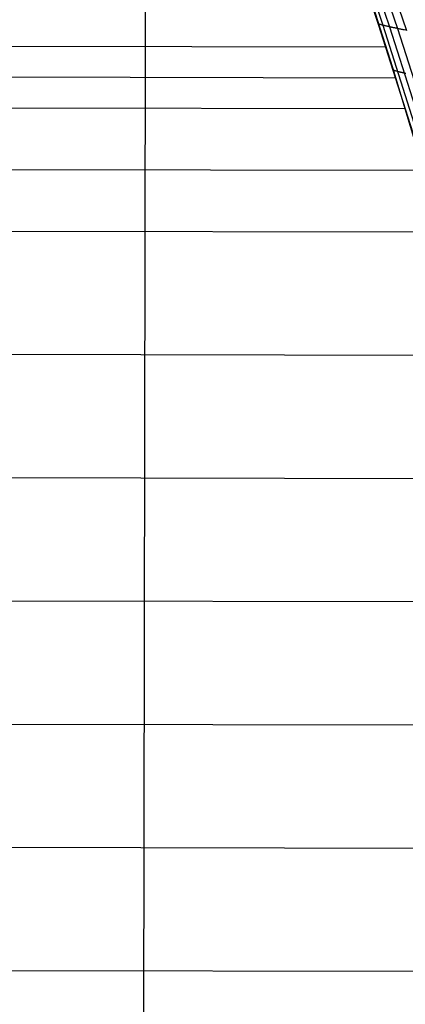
# Model space of a CAD drawing. Extents: x -260 to 296, y -277 to 294.
# Tile 162 of 241: x 199 to 219, y 1 to 51. Entities that reach past the tile are written whole.
import ezdxf

# ---------------------------------------------------------------- set-up
doc = ezdxf.new("R2010")
doc.units = 0
doc.layers.add('PREDEFINITO', color=7, linetype='CONTINUOUS')

msp = doc.modelspace()

# ---------------------------------------------------------------- linework, layer by layer
at = {"layer": 'PREDEFINITO'}
for p, q in [((205.591, 49.548, 443.944), (205.608, 67.584, 441.742)), ((215.639, 55.897, 440.926), (217.428, 50.688, 441.71)), ((215.868, 55.844, 439.999), (217.665, 50.623, 440.778)), ((216.195, 55.778, 439.41), (217.998, 50.545, 440.185)), ((216.597, 55.702, 439.08), (218.406, 50.457, 439.855)), ((217.053, 55.619, 438.934), (218.866, 50.362, 439.709)), ((216.53, 53.521, 441.56), (218.149, 48.484, 442.055)), ((217.428, 50.688, 441.71), (219.665, 43.618, 442.817)), ((217.452, 50.681, 441.572), (217.428, 50.688, 441.71)), ((217.477, 50.673, 441.441), (217.452, 50.681, 441.572)), ((217.504, 50.666, 441.316), (217.477, 50.673, 441.441)), ((217.533, 50.658, 441.197), (217.504, 50.666, 441.316)), ((217.564, 50.649, 441.083), (217.533, 50.658, 441.197)), ((217.596, 50.641, 440.976), (217.564, 50.649, 441.083)), ((217.63, 50.632, 440.874), (217.596, 50.641, 440.976)), ((217.665, 50.623, 440.778), (217.63, 50.632, 440.874)), ((217.702, 50.614, 440.687), (217.665, 50.623, 440.778)), ((217.665, 50.623, 440.778), (219.913, 43.538, 441.878)), ((217.721, 50.61, 440.643), (217.702, 50.614, 440.687)), ((217.74, 50.605, 440.601), (217.721, 50.61, 440.643)), ((217.76, 50.6, 440.56), (217.74, 50.605, 440.601)), ((217.78, 50.596, 440.52), (217.76, 50.6, 440.56)), ((217.8, 50.591, 440.481), (217.78, 50.596, 440.52)), ((217.821, 50.586, 440.444), (217.8, 50.591, 440.481)), ((217.842, 50.581, 440.408), (217.821, 50.586, 440.444)), ((217.863, 50.576, 440.373), (217.842, 50.581, 440.408)), ((217.885, 50.571, 440.339), (217.863, 50.576, 440.373)), ((217.907, 50.566, 440.306), (217.885, 50.571, 440.339)), ((217.929, 50.561, 440.274), (217.907, 50.566, 440.306)), ((217.952, 50.556, 440.244), (217.929, 50.561, 440.274)), ((217.975, 50.551, 440.214), (217.952, 50.556, 440.244)), ((217.998, 50.545, 440.185), (217.975, 50.551, 440.214)), ((218.022, 50.54, 440.158), (217.998, 50.545, 440.185)), ((217.998, 50.545, 440.185), (220.254, 43.444, 441.282)), ((218.046, 50.535, 440.131), (218.022, 50.54, 440.158)), ((218.07, 50.529, 440.106), (218.046, 50.535, 440.131)), ((218.094, 50.524, 440.081), (218.07, 50.529, 440.106)), ((218.119, 50.519, 440.058), (218.094, 50.524, 440.081)), ((218.144, 50.513, 440.035), (218.119, 50.519, 440.058)), ((218.169, 50.508, 440.013), (218.144, 50.513, 440.035)), ((218.194, 50.502, 439.992), (218.169, 50.508, 440.013)), ((218.22, 50.497, 439.972), (218.194, 50.502, 439.992)), ((218.246, 50.491, 439.953), (218.22, 50.497, 439.972)), ((218.272, 50.486, 439.935), (218.246, 50.491, 439.953)), ((218.298, 50.48, 439.917), (218.272, 50.486, 439.935)), ((218.325, 50.474, 439.901), (218.298, 50.48, 439.917)), ((218.352, 50.469, 439.885), (218.325, 50.474, 439.901)), ((218.379, 50.463, 439.87), (218.352, 50.469, 439.885)), ((218.406, 50.457, 439.855), (218.379, 50.463, 439.87)), ((218.433, 50.451, 439.841), (218.406, 50.457, 439.855)), ((218.406, 50.457, 439.855), (220.669, 43.339, 440.951)), ((218.461, 50.445, 439.828), (218.433, 50.451, 439.841)), ((218.489, 50.44, 439.816), (218.461, 50.445, 439.828)), ((218.517, 50.434, 439.804), (218.489, 50.44, 439.816)), ((218.545, 50.428, 439.793), (218.517, 50.434, 439.804)), ((218.574, 50.422, 439.783), (218.545, 50.428, 439.793)), ((218.602, 50.416, 439.773), (218.574, 50.422, 439.783)), ((218.631, 50.41, 439.764), (218.602, 50.416, 439.773)), ((218.66, 50.404, 439.755), (218.631, 50.41, 439.764)), ((218.689, 50.398, 439.747), (218.66, 50.404, 439.755)), ((218.747, 50.386, 439.733), (218.689, 50.398, 439.747)), ((218.807, 50.374, 439.72), (218.747, 50.386, 439.733)), ((111.834, 49.768, 461.242), (217.823, 49.522, 441.946)), ((205.402, -84.99, 465.755), (205.591, 49.548, 443.944)), ((111.833, 48.201, 461.276), (218.313, 47.956, 442.112)), ((218.149, 48.484, 442.055), (220.181, 41.705, 442.845)), ((218.22, 48.33, 441.94), (218.196, 48.338, 442.078)), ((218.246, 48.322, 441.808), (218.22, 48.33, 441.94)), ((218.274, 48.314, 441.683), (218.246, 48.322, 441.808)), ((218.303, 48.305, 441.563), (218.274, 48.314, 441.683)), ((218.334, 48.296, 441.45), (218.303, 48.305, 441.563)), ((218.367, 48.287, 441.342), (218.334, 48.296, 441.45)), ((218.401, 48.278, 441.24), (218.367, 48.287, 441.342)), ((218.437, 48.268, 441.143), (218.401, 48.278, 441.24)), ((218.474, 48.259, 441.052), (218.437, 48.268, 441.143)), ((218.493, 48.254, 441.008), (218.474, 48.259, 441.052)), ((218.512, 48.249, 440.966), (218.493, 48.254, 441.008)), ((218.532, 48.244, 440.925), (218.512, 48.249, 440.966)), ((218.553, 48.239, 440.885), (218.532, 48.244, 440.925)), ((218.573, 48.233, 440.846), (218.553, 48.239, 440.885)), ((218.594, 48.228, 440.809), (218.573, 48.233, 440.846)), ((218.615, 48.223, 440.773), (218.594, 48.228, 440.809)), ((218.637, 48.218, 440.737), (218.615, 48.223, 440.773)), ((218.659, 48.212, 440.703), (218.637, 48.218, 440.737)), ((218.681, 48.207, 440.67), (218.659, 48.212, 440.703)), ((218.703, 48.202, 440.639), (218.681, 48.207, 440.67)), ((218.726, 48.196, 440.608), (218.703, 48.202, 440.639)), ((218.749, 48.191, 440.578), (218.726, 48.196, 440.608)), ((218.773, 48.185, 440.55), (218.749, 48.191, 440.578)), ((218.796, 48.179, 440.522), (218.773, 48.185, 440.55)), ((218.82, 48.174, 440.496), (218.796, 48.179, 440.522)), ((111.832, 46.634, 461.317), (218.794, 46.391, 442.285)), ((98.439, 43.529, 463.559), (219.73, 43.26, 442.652)), ((98.437, 40.396, 463.668), (220.628, 40.13, 443.045)), ((98.434, 34.13, 463.946), (222.316, 33.87, 443.896)), ((98.43, 27.865, 464.296), (223.854, 27.611, 444.816)), ((111.818, 21.574, 462.689), (225.243, 21.353, 445.787)), ((71.642, 15.384, 468.724), (226.49, 15.095, 446.794)), ((85.027, 9.098, 467.489), (227.664, 8.837, 447.82)), ((85.022, 2.834, 467.977), (228.777, 2.579, 448.854))]:
    msp.add_line(p, q, dxfattribs=at)

doc.saveas('drawing.dxf')
